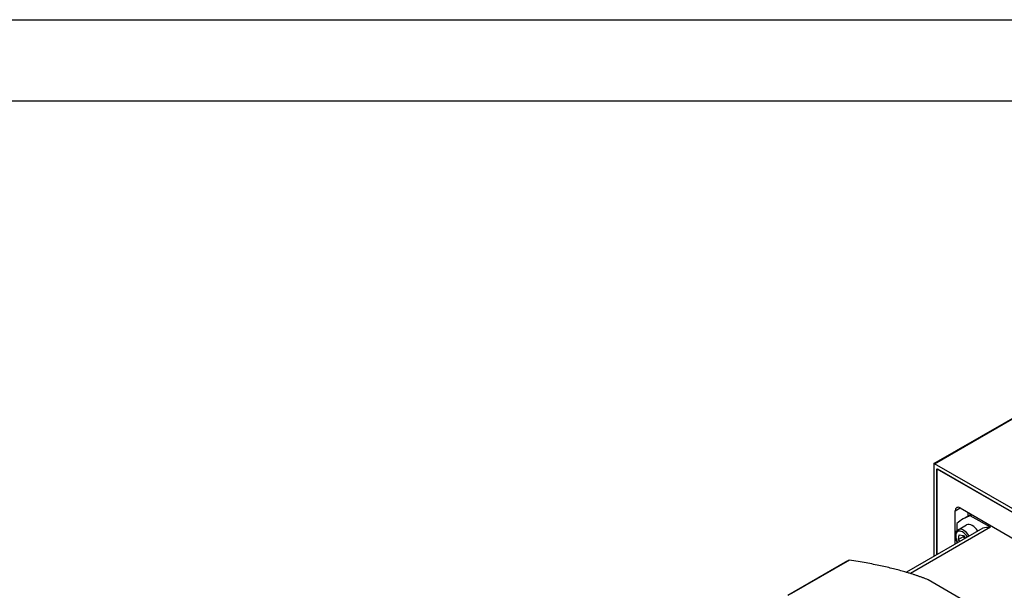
# Model space of a CAD drawing. Extents: x 20593 to 22277, y -7827 to -6639.
# Tile 18 of 19: x 21930 to 22148, y -6765 to -6639. Entities that reach past the tile are written whole.
import ezdxf

# ---------------------------------------------------------------- set-up
doc = ezdxf.new("R2010")
doc.units = 0
doc.header["$LTSCALE"] = 25.4
doc.layers.get('0').update_dxf_attribs({"linetype": 'CONTINUOUS'})

# ---------------------------------------------------------------- blocks, each defined once
blk = doc.blocks.new('ata-Border-A1-002')
at = {"color": 253, "ltscale": 0.5}
blk.add_line((0, 594), (841, 594), dxfattribs=at)
blk.add_line((7, 585), (834, 585))

msp = doc.modelspace()

# ---------------------------------------------------------------- linework, layer by layer
for p, q in [((22132.3728926, -6737.178176), (22158.7126202, -6721.9709272)), ((22132.4978926, -6737.1905582), (22158.8376202, -6721.9833094)), ((22132.3211159, -6737.2926203), (22132.3211159, -6757.7429132)), ((22174.2171927, -6761.2772073), (22132.4978926, -6737.1905582)), ((22133.0282227, -6738.313241), (22173.6868626, -6761.7875177)), ((22133.0282227, -6757.3346649), (22133.0282227, -6738.313241)), ((22133.0282227, -6738.5173652), (22133.2049994, -6738.4153031)), ((22133.0282227, -6738.5173652), (22133.0282227, -6757.3346649)), ((22173.5100859, -6761.6854556), (22133.2049994, -6738.4153031)), ((22137.0940867, -6747.6008896), (22138.1547468, -6746.9885172)), ((22137.0940867, -6753.0188942), (22137.0940867, -6747.6008896)), ((22138.1547468, -6746.9885172), (22168.5603384, -6764.5431937)), ((22140.6209986, -6748.4124083), (22138.8575426, -6749.4305401)), ((22139.9225138, -6748.8156787), (22139.9225138, -6748.0091379)), ((22140.773747, -6748.5005976), (22140.4201936, -6748.7047218)), ((22144.8722613, -6751.2751242), (22140.4201936, -6748.7047218)), ((22143.1557596, -6751.4875288), (22126.2795083, -6761.231037)), ((22144.8722613, -6751.2751242), (22127.1634983, -6761.4992833)), ((22137.4476401, -6750.4209264), (22137.4476401, -6752.0338645)), ((22137.6983543, -6751.8318486), (22139.6075426, -6750.7295782)), ((22137.0940867, -6754.9872372), (22137.0940867, -6753.1800166)), ((22137.7777725, -6753.9710613), (22137.9532204, -6752.9113884)), ((22138.8384327, -6753.3586888), (22137.7777725, -6753.9710613)), ((22138.0708914, -6754.4232788), (22137.7777725, -6753.9710613)), ((22137.9532204, -6752.9113884), (22138.9116702, -6753.0597137)), ((22138.9116702, -6753.0597137), (22139.3258627, -6753.6987208)), ((22137.4476401, -6754.5158178), (22137.4476401, -6754.7831131)), ((22113.6920212, -6758.5213785), (22100.9093492, -6765.9014576)), ((22112.8492154, -6758.9616273), (22100.0665434, -6766.3417064)), ((22138.1723805, -6767.0028642), (22131.0660453, -6762.9000197))]:
    msp.add_line(p, q)
for centre, major_axis, start_param, end_param in [((22132.4978926, -6737.3946824), (-0.125, 0.2165064), 5.4977871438, 7.0685834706), ((22138.1547468, -6748.2132621), (-0.75, 1.2990381), 5.4977871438, 7.0685834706), ((22153.3575426, -6774.5452768), (-14.5, 25.1147367), 6.1805031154, 6.385867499), ((22138.7362223, -6754.1193866), (-1.1, 1.9052559), 4.7439792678, 7.8223913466), ((22138.9483543, -6753.9969121), (-1.25, 2.1650635), 4.7401873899, 6.2831853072), ((22140.8575426, -6752.8946417), (-1.25, 2.1650635), 4.7401873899, 6.2831853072), ((22153.3575426, -6774.5452768), (-12.75, 22.0836478), 5.98774447, 6.0991712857), ((22129.7242154, -6788.1899847), (-16.875, 29.2283574), 6.2344111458, 6.2831853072)]:
    msp.add_ellipse(centre, major_axis=major_axis, ratio=0.5773502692, start_param=start_param, end_param=end_param)
msp.add_open_spline([(22137.5543119, -6754.7215261), (22137.4429457, -6754.5208732), (22137.348719, -6754.3113246), (22137.1897158, -6753.8544286), (22137.1322685, -6753.6066066), (22137.0818183, -6753.1260621), (22137.0891725, -6752.8933678), (22137.177391, -6752.4715309), (22137.2565504, -6752.2803821), (22137.4631769, -6752.0037019), (22137.5727462, -6751.9043685), (22137.6983543, -6751.8318486)], degree=3, knots=[5.3543093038, 5.3543093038, 5.3543093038, 5.3543093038, 5.6444708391, 5.6444708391, 5.9820846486, 5.9820846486, 6.3226458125, 6.3226458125, 6.6527096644, 6.6527096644, 6.8958222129, 6.8958222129, 6.8958222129, 6.8958222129])
for points, weights in [([(22138.9314324, -6753.0902023), (22138.8936235, -6753.2143027), (22138.8384327, -6753.3586888)], [1.05132294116, 1.03248133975, 1]), ([(22138.8384327, -6753.3586888), (22139.053576, -6753.5658993), (22139.2051539, -6753.768412)], [1, 1.05651812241, 1.07173970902]), ([(22131.0660453, -6762.9000197), (22124.8072768, -6760.3119478), (22113.6920212, -6758.5213785)], [1.60177656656, 1.55566985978, 1.37684624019])]:
    msp.add_rational_spline(points, weights, degree=2)

# ---------------------------------------------------------------- block references
at = {"xscale": 2, "yscale": 2, "zscale": 2}
msp.add_blockref('ata-Border-A1-002', (20592.5632468, -7826.9019827), dxfattribs=at)
msp.add_blockref('ata-Border-A1-002', (20592.5632468, -7826.9019827), dxfattribs=at)

doc.saveas('drawing.dxf')
